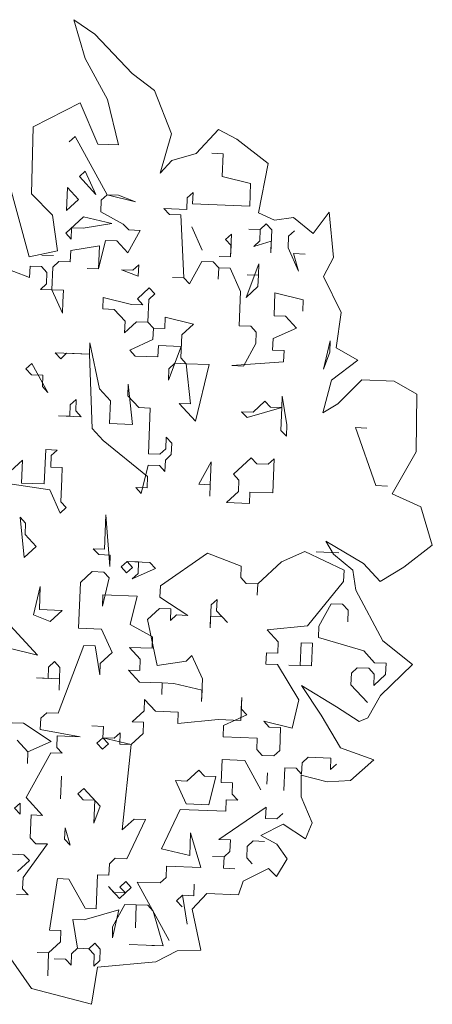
# Model space of a CAD drawing. Header units: metres. Extents: x -228 to 168, y -124 to 293.
# Tile 154 of 256: x -209.63 to -205.64, y 98.05 to 107.57. Entities that reach past the tile are written whole.
import ezdxf

# ---------------------------------------------------------------- set-up
doc = ezdxf.new("R2010")
doc.units = ezdxf.units.M
doc.header["$MEASUREMENT"] = 0
doc.layers.add('Bepflanzung.3 _ UMGEBUNG', color=7, linetype='Continuous')

msp = doc.modelspace()

# ---------------------------------------------------------------- linework, layer by layer
at = {"layer": 'Bepflanzung.3 _ UMGEBUNG', "color": 33, "linetype": 'Continuous', "lineweight": 18, "true_color": 0xa89c73}
for p, q in [((-208.9043, 107.4351), (-209.108, 107.575)), ((-209.108, 107.575), (-208.9989, 107.1986)), ((-208.5437, 107.0541), (-208.9043, 107.4351)), ((-208.9989, 107.1986), (-208.782, 106.8025)), ((-208.329, 106.8913), (-208.5437, 107.0541)), ((-208.1634, 106.4707), (-208.329, 106.8913)), ((-209.0461, 106.7706), (-209.5024, 106.5402)), ((-208.8766, 106.3722), (-209.0461, 106.7706)), ((-208.782, 106.8025), (-208.6753, 106.3642)), ((-209.5024, 106.5402), (-209.5186, 105.8917)), ((-209.1522, 106.3934), (-209.0948, 106.4464)), ((-209.0948, 106.4464), (-208.7855, 105.8814)), ((-208.2753, 106.0926), (-208.1634, 106.4707)), ((-207.7084, 106.512), (-207.9268, 106.2804)), ((-207.5338, 106.4199), (-207.7084, 106.512)), ((-208.6753, 106.3642), (-208.8766, 106.3722)), ((-207.2305, 106.1853), (-207.5338, 106.4199)), ((-207.9268, 106.2804), (-208.1621, 106.2122)), ((-207.6642, 106.2793), (-207.7746, 106.2837)), ((-207.673, 106.0586), (-207.6642, 106.2793)), ((-208.1621, 106.2122), (-208.2753, 106.0926)), ((-207.3217, 105.7062), (-207.2305, 106.1853)), ((-209.0549, 106.0579), (-208.9975, 106.1109)), ((-208.8959, 105.8858), (-209.0549, 106.0579)), ((-208.9975, 106.1109), (-208.8959, 105.8858)), ((-207.3992, 105.9925), (-207.673, 106.0586)), ((-209.5397, 105.2823), (-209.7479, 106.0533)), ((-207.4079, 105.7717), (-207.3992, 105.9925)), ((-209.5186, 105.8917), (-209.3145, 105.6842)), ((-209.1783, 105.7311), (-209.1696, 105.9519)), ((-209.1696, 105.9519), (-209.0636, 105.8372)), ((-208.7855, 105.8814), (-208.8429, 105.8284)), ((-208.7855, 105.8814), (-208.5117, 105.8153)), ((-208.6751, 105.8771), (-208.7855, 105.8814)), ((-208.5117, 105.8153), (-208.6751, 105.8771)), ((-208.0128, 105.8509), (-207.9555, 105.9039)), ((-207.9555, 105.9039), (-207.9598, 105.7935)), ((-209.0636, 105.8372), (-209.1783, 105.7311)), ((-208.8429, 105.8284), (-208.8472, 105.7181)), ((-208.0172, 105.7405), (-208.0128, 105.8509)), ((-207.9598, 105.7935), (-207.4079, 105.7717)), ((-209.3145, 105.6842), (-209.2661, 105.3412)), ((-208.8472, 105.7181), (-208.6308, 105.599)), ((-208.1849, 105.6919), (-208.2379, 105.7493)), ((-208.2379, 105.7493), (-208.0172, 105.7405)), ((-208.0746, 105.6875), (-208.1849, 105.6919)), ((-208.0434, 105.0783), (-208.0746, 105.6875)), ((-207.1694, 105.6363), (-207.3217, 105.7062)), ((-206.6391, 105.7124), (-206.7948, 105.5071)), ((-206.5977, 105.2741), (-206.6391, 105.7124)), ((-209.1871, 105.5104), (-209.015, 105.6694)), ((-208.7412, 105.6033), (-209.0193, 105.559)), ((-209.015, 105.6694), (-208.7412, 105.6033)), ((-208.6308, 105.599), (-208.5778, 105.5416)), ((-207.3063, 105.5466), (-207.2489, 105.5996)), ((-207.2489, 105.5996), (-207.1959, 105.5422)), ((-206.9854, 105.6627), (-207.1694, 105.6363)), ((-206.7948, 105.5071), (-206.9854, 105.6627)), ((-209.1341, 105.453), (-209.1871, 105.5104)), ((-209.1297, 105.5634), (-209.1341, 105.453)), ((-209.0193, 105.559), (-209.1297, 105.5634)), ((-208.4674, 105.5372), (-208.5865, 105.3208)), ((-208.5778, 105.5416), (-208.4674, 105.5372)), ((-207.9685, 105.5728), (-207.8669, 105.3477)), ((-207.8669, 105.3477), (-207.9685, 105.5728)), ((-207.6418, 105.4493), (-207.5844, 105.5023)), ((-207.5844, 105.5023), (-207.5931, 105.2816)), ((-207.3063, 105.5466), (-207.4167, 105.551)), ((-207.4167, 105.551), (-207.3063, 105.5466)), ((-207.3106, 105.4362), (-207.3063, 105.5466)), ((-207.1959, 105.5422), (-207.2046, 105.3215)), ((-207.0325, 105.4805), (-206.9751, 105.5335)), ((-208.8029, 105.4399), (-208.869, 105.1662)), ((-208.6926, 105.4356), (-208.8029, 105.4399)), ((-208.5865, 105.3208), (-208.6926, 105.4356)), ((-207.5888, 105.3919), (-207.6418, 105.4493)), ((-207.5931, 105.2816), (-207.5888, 105.3919)), ((-207.368, 105.3832), (-207.3106, 105.4362)), ((-207.2003, 105.4319), (-207.368, 105.3832)), ((-207.2046, 105.3215), (-207.2003, 105.4319)), ((-207.0369, 105.3701), (-207.0325, 105.4805)), ((-209.2661, 105.3412), (-209.5397, 105.2823)), ((-209.3062, 105.294), (-209.4166, 105.2984)), ((-209.1384, 105.3426), (-209.1428, 105.2323)), ((-208.8603, 105.3869), (-209.1384, 105.3426)), ((-208.869, 105.1662), (-208.8603, 105.3869)), ((-206.9352, 105.145), (-207.0369, 105.3701)), ((-206.8735, 105.3084), (-206.9839, 105.3127)), ((-206.9839, 105.3127), (-206.9352, 105.145)), ((-209.5357, 105.082), (-210.0258, 105.2672)), ((-209.2532, 105.2366), (-209.3105, 105.1836)), ((-209.1428, 105.2323), (-209.2532, 105.2366)), ((-208.5379, 105.1531), (-208.4805, 105.2061)), ((-208.4805, 105.2061), (-208.4849, 105.0957)), ((-207.8713, 105.2373), (-207.9904, 105.0209)), ((-207.7609, 105.2329), (-207.8713, 105.2373)), ((-207.7079, 105.1755), (-207.7609, 105.2329)), ((-207.5931, 105.2816), (-207.7035, 105.2859)), ((-207.7035, 105.2859), (-207.5931, 105.2816)), ((-207.3194, 105.2155), (-207.4428, 104.8887)), ((-207.3237, 105.1051), (-207.3194, 105.2155)), ((-206.6949, 105.0923), (-206.5977, 105.2741)), ((-209.5313, 105.1923), (-209.5357, 105.082)), ((-209.4209, 105.188), (-209.5313, 105.1923)), ((-209.3679, 105.1306), (-209.4209, 105.188)), ((-209.3723, 105.0202), (-209.3679, 105.1306)), ((-209.3105, 105.1836), (-209.3193, 104.9629)), ((-208.869, 105.1662), (-208.9794, 105.1705)), ((-208.9794, 105.1705), (-208.869, 105.1662)), ((-208.4849, 105.0957), (-208.6483, 105.1574)), ((-208.6483, 105.1574), (-208.5379, 105.1531)), ((-207.7079, 105.1755), (-207.7122, 105.0652)), ((-207.7122, 105.0652), (-207.7079, 105.1755)), ((-207.5975, 105.1712), (-207.7079, 105.1755)), ((-207.4958, 104.9461), (-207.5975, 105.1712)), ((-207.3237, 105.1051), (-207.4341, 105.1094)), ((-207.4341, 105.1094), (-207.3237, 105.1051)), ((-207.3281, 104.9947), (-207.3237, 105.1051)), ((-209.4296, 104.9672), (-209.3723, 105.0202)), ((-208.0434, 105.0783), (-208.1537, 105.0826)), ((-208.1537, 105.0826), (-208.0434, 105.0783)), ((-207.9904, 105.0209), (-208.0434, 105.0783)), ((-206.5226, 104.7445), (-206.6949, 105.0923)), ((-209.3193, 104.9629), (-209.4296, 104.9672)), ((-209.3193, 104.9629), (-209.2089, 104.9585)), ((-209.2176, 104.7377), (-209.3193, 104.9629)), ((-209.2089, 104.9585), (-209.2133, 104.8481)), ((-208.4936, 104.8749), (-208.3789, 104.981)), ((-208.3259, 104.9236), (-208.3832, 104.8706)), ((-208.3789, 104.981), (-208.3259, 104.9236)), ((-207.5089, 104.6149), (-207.4958, 104.9461)), ((-207.4428, 104.8887), (-207.3281, 104.9947)), ((-207.1647, 104.933), (-207.1734, 104.7122)), ((-206.8909, 104.8669), (-207.1647, 104.933)), ((-209.2133, 104.8481), (-209.2176, 104.7377)), ((-208.8291, 104.7777), (-208.8247, 104.888)), ((-208.8247, 104.888), (-208.551, 104.8219)), ((-208.551, 104.8219), (-208.4406, 104.8176)), ((-208.4406, 104.8176), (-208.4936, 104.8749)), ((-208.3832, 104.8706), (-208.392, 104.6498)), ((-206.8953, 104.7565), (-206.8909, 104.8669)), ((-208.7187, 104.7733), (-208.8291, 104.7777)), ((-208.6127, 104.6586), (-208.7187, 104.7733)), ((-206.5721, 104.4034), (-206.5226, 104.7445)), ((-208.6171, 104.5482), (-208.6127, 104.6586)), ((-208.5023, 104.6542), (-208.6171, 104.5482)), ((-208.392, 104.6498), (-208.5023, 104.6542)), ((-208.3389, 104.5925), (-208.392, 104.6498)), ((-208.392, 104.6498), (-208.3389, 104.5925)), ((-208.2286, 104.5881), (-208.2242, 104.6985)), ((-208.2242, 104.6985), (-207.9504, 104.6324)), ((-207.9504, 104.6324), (-208.0652, 104.5264)), ((-207.1734, 104.7122), (-207.063, 104.7078)), ((-207.063, 104.7078), (-206.957, 104.5931)), ((-208.3433, 104.4821), (-208.3389, 104.5925)), ((-208.3389, 104.5925), (-208.2286, 104.5881)), ((-207.3985, 104.6106), (-207.5089, 104.6149)), ((-207.3455, 104.5532), (-207.3985, 104.6106)), ((-207.3499, 104.4428), (-207.3455, 104.5532)), ((-206.957, 104.5931), (-207.1822, 104.4915)), ((-208.9569, 104.3405), (-208.9526, 104.4509)), ((-208.9526, 104.4509), (-208.8597, 104.005)), ((-208.5684, 104.3804), (-208.3433, 104.4821)), ((-208.0652, 104.5264), (-208.0739, 104.3056)), ((-207.469, 104.2264), (-207.3499, 104.4428)), ((-207.1822, 104.4915), (-207.1865, 104.3811)), ((-206.6964, 104.1959), (-206.6303, 104.4696)), ((-206.6303, 104.4696), (-206.6346, 104.3593)), ((-209.2351, 104.2962), (-209.2881, 104.3536)), ((-209.2881, 104.3536), (-208.9569, 104.3405)), ((-209.1777, 104.3492), (-209.2351, 104.2962)), ((-208.9569, 104.3405), (-209.1777, 104.3492)), ((-208.5154, 104.3231), (-208.5684, 104.3804)), ((-208.2903, 104.4247), (-208.2947, 104.3143)), ((-208.0695, 104.416), (-208.2903, 104.4247)), ((-208.193, 104.0892), (-208.0695, 104.416)), ((-207.1865, 104.3811), (-207.0761, 104.3767)), ((-207.0761, 104.3767), (-207.0805, 104.2663)), ((-206.6346, 104.3593), (-206.6964, 104.1959)), ((-206.3647, 104.2839), (-206.5721, 104.4034)), ((-209.5706, 104.1989), (-209.5132, 104.2519)), ((-209.5132, 104.2519), (-209.3585, 103.9694)), ((-208.9301, 103.6209), (-208.9569, 104.3405)), ((-208.2947, 104.3143), (-208.5154, 104.3231)), ((-208.1313, 104.2526), (-208.1887, 104.1996)), ((-208.0209, 104.2482), (-208.1313, 104.2526)), ((-208.0739, 104.3056), (-208.0209, 104.2482)), ((-207.981, 103.8597), (-208.0209, 104.2482)), ((-208.0209, 104.2482), (-207.8001, 104.2395)), ((-207.0805, 104.2663), (-207.5794, 104.2308)), ((-206.6183, 104.0894), (-206.3647, 104.2839)), ((-209.5176, 104.1416), (-209.5706, 104.1989)), ((-208.1887, 104.1996), (-208.193, 104.0892)), ((-207.8001, 104.2395), (-207.9323, 103.692)), ((-207.5794, 104.2308), (-207.469, 104.2264)), ((-209.4072, 104.1372), (-209.5176, 104.1416)), ((-209.4115, 104.0268), (-209.4072, 104.1372)), ((-206.7005, 103.7749), (-206.6183, 104.0894)), ((-206.3236, 104.0933), (-206.5575, 103.8622)), ((-206.0109, 104.08), (-206.3236, 104.0933)), ((-205.7927, 103.9542), (-206.0109, 104.08)), ((-209.3585, 103.9694), (-209.4115, 104.0268)), ((-208.8597, 104.005), (-208.7536, 103.8903)), ((-208.5815, 104.0493), (-208.5859, 103.9389)), ((-208.5416, 103.6608), (-208.5815, 104.0493)), ((-209.1421, 103.8503), (-209.0848, 103.9034)), ((-209.0848, 103.9034), (-209.0891, 103.793)), ((-208.7536, 103.8903), (-208.7624, 103.6695)), ((-208.5859, 103.9389), (-208.4799, 103.8242)), ((-207.3761, 103.7805), (-207.2613, 103.8865)), ((-207.2613, 103.8865), (-207.2083, 103.8292)), ((-207.098, 103.8248), (-207.0936, 103.9352)), ((-207.0936, 103.9352), (-207.0493, 103.6571)), ((-205.8003, 103.3956), (-205.7927, 103.9542)), ((-209.1465, 103.74), (-209.1421, 103.8503)), ((-209.0891, 103.793), (-209.0361, 103.7356)), ((-208.4799, 103.8242), (-208.3695, 103.8198)), ((-208.3695, 103.8198), (-208.3869, 103.3783)), ((-207.9323, 103.692), (-208.0914, 103.8641)), ((-208.0914, 103.8641), (-207.981, 103.8597)), ((-207.4335, 103.7275), (-207.4865, 103.7849)), ((-207.4865, 103.7849), (-207.3761, 103.7805)), ((-207.098, 103.8248), (-207.4335, 103.7275)), ((-207.2083, 103.8292), (-207.098, 103.8248)), ((-207.1067, 103.6041), (-207.098, 103.8248)), ((-206.5575, 103.8622), (-206.7005, 103.7749)), ((-209.0361, 103.7356), (-209.2569, 103.7443)), ((-209.2569, 103.7443), (-209.1465, 103.74)), ((-208.8241, 103.5061), (-208.9301, 103.6209)), ((-208.7624, 103.6695), (-208.5416, 103.6608)), ((-207.0537, 103.5467), (-207.1067, 103.6041)), ((-207.0493, 103.6571), (-207.0537, 103.5467)), ((-206.1881, 103.0703), (-206.387, 103.6309)), ((-206.387, 103.6309), (-206.2767, 103.6265)), ((-208.3957, 103.1575), (-208.8241, 103.5061)), ((-208.2192, 103.4269), (-208.2148, 103.5373)), ((-208.2148, 103.5373), (-208.1618, 103.4799)), ((-209.3934, 103.0864), (-209.3804, 103.4176)), ((-209.3804, 103.4176), (-209.27, 103.4132)), ((-209.27, 103.4132), (-209.3273, 103.3602)), ((-208.2766, 103.3739), (-208.2192, 103.4269)), ((-208.1618, 103.4799), (-208.1662, 103.3696)), ((-206.0316, 102.9906), (-205.8003, 103.3956)), ((-209.7202, 103.2099), (-209.6055, 103.3159)), ((-209.6055, 103.3159), (-209.6142, 103.0951)), ((-209.3273, 103.3602), (-209.3317, 103.2498)), ((-208.3869, 103.3783), (-208.2766, 103.3739)), ((-208.2236, 103.3166), (-208.2279, 103.2062)), ((-208.1662, 103.3696), (-208.2236, 103.3166)), ((-207.9011, 103.0827), (-207.782, 103.2991)), ((-207.782, 103.2991), (-207.7908, 103.0783)), ((-207.5656, 103.18), (-207.3935, 103.339)), ((-207.3935, 103.339), (-207.3405, 103.2816)), ((-207.2301, 103.2773), (-207.1728, 103.3303)), ((-207.1728, 103.3303), (-207.1859, 102.9992)), ((-209.3317, 103.2498), (-209.2213, 103.2454)), ((-209.2213, 103.2454), (-209.2257, 103.1351)), ((-208.3913, 103.2679), (-208.4574, 102.9941)), ((-208.2809, 103.2635), (-208.3913, 103.2679)), ((-208.2279, 103.2062), (-208.2809, 103.2635)), ((-207.3405, 103.2816), (-207.2301, 103.2773)), ((-209.2257, 103.1351), (-209.2344, 102.9143)), ((-208.4, 103.0471), (-208.3957, 103.1575)), ((-207.5126, 103.1226), (-207.5656, 103.18)), ((-207.517, 103.0122), (-207.5126, 103.1226)), ((-209.3404, 103.029), (-209.835, 103.1039)), ((-209.6142, 103.0951), (-209.3934, 103.0864)), ((-209.2388, 102.8039), (-209.3404, 103.029)), ((-208.4574, 102.9941), (-208.5104, 103.0515)), ((-208.5104, 103.0515), (-208.4, 103.0471)), ((-207.7908, 103.0783), (-207.9011, 103.0827)), ((-207.7908, 103.0783), (-207.7951, 102.968)), ((-207.7951, 102.968), (-207.7908, 103.0783)), ((-207.6317, 102.9062), (-207.517, 103.0122)), ((-206.0777, 103.0659), (-206.1881, 103.0703)), ((-207.4066, 103.0079), (-207.411, 102.8975)), ((-207.1859, 102.9992), (-207.4066, 103.0079)), ((-205.755, 102.8637), (-206.0316, 102.9906)), ((-209.1814, 102.8569), (-209.2388, 102.8039)), ((-209.2344, 102.9143), (-209.1814, 102.8569)), ((-207.411, 102.8975), (-207.6317, 102.9062)), ((-205.6433, 102.4952), (-205.755, 102.8637)), ((-209.6273, 102.764), (-209.5743, 102.7066)), ((-209.5874, 102.3755), (-209.6273, 102.764)), ((-208.8104, 102.4553), (-208.7973, 102.7865)), ((-208.7973, 102.7865), (-208.7617, 102.2876)), ((-209.5743, 102.7066), (-209.5786, 102.5963)), ((-209.5786, 102.5963), (-209.4726, 102.4815)), ((-209.4726, 102.4815), (-209.5874, 102.3755)), ((-208.8677, 102.4023), (-208.9207, 102.4597)), ((-208.9207, 102.4597), (-208.8104, 102.4553)), ((-206.5995, 102.4067), (-206.672, 102.5336)), ((-206.672, 102.5336), (-206.3085, 102.3177)), ((-205.9189, 102.2798), (-205.6433, 102.4952)), ((-208.7573, 102.398), (-208.8677, 102.4023)), ((-208.7617, 102.2876), (-208.7573, 102.398)), ((-207.8169, 102.4161), (-208.2715, 102.1024)), ((-207.4902, 102.2926), (-207.8169, 102.4161)), ((-206.8765, 102.4342), (-207.1017, 102.3325)), ((-206.4968, 102.2533), (-206.8765, 102.4342)), ((-206.5454, 102.4211), (-206.7662, 102.4298)), ((-206.4119, 102.2521), (-206.5995, 102.4067)), ((-208.6513, 102.2832), (-208.594, 102.3362)), ((-208.5983, 102.2259), (-208.6513, 102.2832)), ((-208.541, 102.2789), (-208.5983, 102.2259)), ((-208.4836, 102.3319), (-208.594, 102.3362)), ((-208.594, 102.3362), (-208.541, 102.2789)), ((-208.594, 102.3362), (-208.3732, 102.3275)), ((-208.3202, 102.2701), (-208.5453, 102.1685)), ((-208.4879, 102.2215), (-208.4836, 102.3319)), ((-208.3732, 102.3275), (-208.3202, 102.2701)), ((-207.4945, 102.1822), (-207.4902, 102.2926)), ((-207.1017, 102.3325), (-207.3311, 102.1205)), ((-206.5011, 102.143), (-206.4968, 102.2533)), ((-206.3831, 102.0603), (-206.4119, 102.2521)), ((-206.3085, 102.3177), (-206.1463, 102.1444)), ((-206.1463, 102.1444), (-205.9189, 102.2798)), ((-208.9295, 102.2389), (-209.0442, 102.1329)), ((-208.8191, 102.2346), (-208.9295, 102.2389)), ((-208.8322, 101.9034), (-208.7661, 102.1772)), ((-208.7661, 102.1772), (-208.8191, 102.2346)), ((-208.5453, 102.1685), (-208.4879, 102.2215)), ((-207.4415, 102.1248), (-207.4945, 102.1822)), ((-209.4988, 101.8192), (-209.4327, 102.093)), ((-209.4327, 102.093), (-209.4414, 101.8722)), ((-209.0442, 102.1329), (-209.0617, 101.6914)), ((-208.2715, 102.1024), (-208.2759, 101.992)), ((-207.3311, 102.1205), (-207.4415, 102.1248)), ((-207.3311, 102.1205), (-207.3355, 102.0101)), ((-207.3355, 102.0101), (-207.3311, 102.1205)), ((-206.8497, 101.7145), (-206.5011, 102.143)), ((-206.1209, 101.5696), (-206.3831, 102.0603)), ((-208.8278, 102.0138), (-208.8322, 101.9034)), ((-208.4967, 102.0007), (-208.8278, 102.0138)), ((-208.5628, 101.727), (-208.4967, 102.0007)), ((-208.2759, 101.992), (-208.0065, 101.8155)), ((-207.7814, 101.9172), (-207.724, 101.9702)), ((-207.724, 101.9702), (-207.7284, 101.8598)), ((-209.4414, 101.8722), (-209.2207, 101.8635)), ((-208.2803, 101.8816), (-208.395, 101.7756)), ((-208.1699, 101.8773), (-208.2803, 101.8816)), ((-208.1743, 101.7669), (-208.1699, 101.8773)), ((-207.7901, 101.6964), (-207.7814, 101.9172)), ((-206.6202, 101.9266), (-206.7393, 101.7102)), ((-206.5098, 101.9222), (-206.6202, 101.9266)), ((-206.4568, 101.8648), (-206.5098, 101.9222)), ((-209.3354, 101.7575), (-209.4988, 101.8192)), ((-209.2207, 101.8635), (-209.3354, 101.7575)), ((-208.395, 101.7756), (-208.3021, 101.3297)), ((-208.1169, 101.8199), (-208.1743, 101.7669)), ((-208.0065, 101.8155), (-208.1169, 101.8199)), ((-207.7858, 101.8068), (-207.7901, 101.6964)), ((-207.6754, 101.8024), (-207.7858, 101.8068)), ((-207.7284, 101.8598), (-207.6224, 101.7451)), ((-207.6224, 101.7451), (-207.6754, 101.8024)), ((-206.4612, 101.7544), (-206.4568, 101.8648)), ((-209.7239, 101.7176), (-209.4589, 101.4307)), ((-209.0617, 101.6914), (-208.8409, 101.6827)), ((-208.8409, 101.6827), (-208.7392, 101.4576)), ((-208.3464, 101.6079), (-208.5628, 101.727)), ((-207.2382, 101.6746), (-206.8497, 101.7145)), ((-206.7393, 101.7102), (-206.7437, 101.5998)), ((-208.3507, 101.4975), (-208.3464, 101.6079)), ((-207.1322, 101.5599), (-207.2382, 101.6746)), ((-206.7437, 101.5998), (-206.3065, 101.472)), ((-209.4589, 101.4307), (-209.7327, 101.4968)), ((-209.013, 101.5237), (-209.2599, 100.8701)), ((-208.9026, 101.5193), (-209.013, 101.5237)), ((-208.8583, 101.2412), (-208.9026, 101.5193)), ((-208.4655, 101.3915), (-208.5715, 101.5062)), ((-208.5715, 101.5062), (-208.3507, 101.4975)), ((-207.1366, 101.4495), (-207.1322, 101.5599)), ((-206.9202, 101.3304), (-206.9114, 101.5511)), ((-206.9114, 101.5511), (-206.8011, 101.5468)), ((-206.8011, 101.5468), (-206.8098, 101.326)), ((-205.8357, 101.3398), (-206.1209, 101.5696)), ((-208.7392, 101.4576), (-208.854, 101.3515)), ((-208.024, 101.374), (-207.9666, 101.427)), ((-207.9666, 101.427), (-207.8649, 101.2019)), ((-207.2513, 101.3435), (-207.2469, 101.4538)), ((-207.2469, 101.4538), (-207.1366, 101.4495)), ((-206.3065, 101.472), (-206.2005, 101.3572)), ((-209.3572, 101.2056), (-209.3529, 101.316)), ((-209.3529, 101.316), (-209.2955, 101.369)), ((-209.2955, 101.369), (-209.2425, 101.3116)), ((-209.2425, 101.3116), (-209.2512, 101.0909)), ((-208.854, 101.3515), (-208.8583, 101.2412)), ((-208.4698, 101.2811), (-208.4655, 101.3915)), ((-208.3021, 101.3297), (-208.024, 101.374)), ((-207.1409, 101.3391), (-207.2513, 101.3435)), ((-206.9333, 100.9992), (-207.1409, 101.3391)), ((-206.8098, 101.326), (-207.0306, 101.3347)), ((-207.0306, 101.3347), (-206.9202, 101.3304)), ((-206.3683, 101.3086), (-206.4256, 101.2556)), ((-206.2579, 101.3042), (-206.3683, 101.3086)), ((-206.2049, 101.2468), (-206.2579, 101.3042)), ((-206.2005, 101.3572), (-206.0901, 101.3528)), ((-206.1427, 101.0411), (-205.8357, 101.3398)), ((-206.0901, 101.3528), (-206.0945, 101.2425)), ((-209.2469, 101.2012), (-209.4676, 101.21)), ((-209.4676, 101.21), (-209.3572, 101.2056)), ((-209.2512, 101.0909), (-209.2469, 101.2012)), ((-208.4742, 101.1707), (-208.5802, 101.2854)), ((-208.5802, 101.2854), (-208.4698, 101.2811)), ((-207.8649, 101.2019), (-207.8737, 100.9811)), ((-206.4256, 101.2556), (-206.43, 101.1452)), ((-206.2093, 101.1365), (-206.2049, 101.2468)), ((-206.0945, 101.2425), (-206.2093, 101.1365)), ((-208.2534, 101.162), (-208.4742, 101.1707)), ((-208.2534, 101.162), (-208.2578, 101.0516)), ((-208.2578, 101.0516), (-208.2534, 101.162)), ((-208.1431, 101.1576), (-208.2534, 101.162)), ((-207.8693, 101.0915), (-208.1431, 101.1576)), ((-206.7184, 100.8504), (-206.9086, 101.137)), ((-206.9086, 101.137), (-206.568, 100.9297)), ((-206.43, 101.1452), (-206.271, 100.9731)), ((-207.8737, 100.9811), (-207.8693, 101.0915)), ((-207.4939, 100.8003), (-207.4852, 101.0211)), ((-207.4852, 101.0211), (-207.4895, 100.9107)), ((-206.2662, 100.8241), (-206.1427, 101.0411)), ((-208.4299, 100.8926), (-208.4256, 101.003)), ((-208.4256, 101.003), (-208.3195, 100.8882)), ((-206.9994, 100.7255), (-206.9333, 100.9992)), ((-206.568, 100.9297), (-206.3488, 100.7893)), ((-209.4277, 100.8215), (-209.4321, 100.7111)), ((-209.3703, 100.8745), (-209.4277, 100.8215)), ((-209.2599, 100.8701), (-209.3703, 100.8745)), ((-208.5447, 100.7866), (-208.4299, 100.8926)), ((-208.3195, 100.8882), (-208.0988, 100.8795)), ((-208.0988, 100.8795), (-208.1031, 100.7691)), ((-207.4365, 100.8533), (-207.6616, 100.7517)), ((-207.4895, 100.9107), (-207.4365, 100.8533)), ((-206.5294, 100.5329), (-206.7184, 100.8504)), ((-206.3488, 100.7893), (-206.2662, 100.8241)), ((-209.7058, 100.7772), (-209.5954, 100.7728)), ((-209.5954, 100.7728), (-209.326, 100.5963)), ((-208.8228, 100.7423), (-208.9332, 100.7466)), ((-208.9332, 100.7466), (-208.8228, 100.7423)), ((-208.8272, 100.6319), (-208.8228, 100.7423)), ((-208.8228, 100.7423), (-208.8272, 100.6319)), ((-208.4343, 100.7822), (-208.5447, 100.7866)), ((-208.4386, 100.6718), (-208.4343, 100.7822)), ((-208.1031, 100.7691), (-207.7146, 100.809)), ((-207.7146, 100.809), (-207.4939, 100.8003)), ((-207.6616, 100.7517), (-207.666, 100.6413)), ((-207.2201, 100.7342), (-207.2731, 100.7916)), ((-207.2731, 100.7916), (-206.9994, 100.7255)), ((-207.1097, 100.7298), (-207.2201, 100.7342)), ((-207.1185, 100.5091), (-207.1097, 100.7298)), ((-209.4321, 100.7111), (-209.0479, 100.6406)), ((-209.2687, 100.6494), (-209.273, 100.539)), ((-209.0479, 100.6406), (-209.2687, 100.6494)), ((-208.8845, 100.5789), (-208.8272, 100.6319)), ((-208.5534, 100.5658), (-208.8272, 100.6319)), ((-208.8272, 100.6319), (-208.7741, 100.5745)), ((-208.8272, 100.6319), (-208.7168, 100.6275)), ((-208.7168, 100.6275), (-208.6594, 100.6805)), ((-208.6594, 100.6805), (-208.6638, 100.5702)), ((-208.5534, 100.5658), (-208.4386, 100.6718)), ((-207.666, 100.6413), (-207.3349, 100.6282)), ((-209.5512, 100.4947), (-209.6572, 100.6094)), ((-209.326, 100.5963), (-209.5512, 100.4947)), ((-209.273, 100.539), (-209.22, 100.4816)), ((-208.8315, 100.5215), (-208.8845, 100.5789)), ((-208.7741, 100.5745), (-208.8315, 100.5215)), ((-208.6638, 100.5702), (-208.5534, 100.5658)), ((-208.6413, 99.7401), (-208.5534, 100.5658)), ((-207.3349, 100.6282), (-207.3392, 100.5178)), ((-209.3304, 100.486), (-209.5686, 100.0532)), ((-209.5512, 100.4947), (-209.5555, 100.3843)), ((-209.5555, 100.3843), (-209.5512, 100.4947)), ((-209.22, 100.4816), (-209.3304, 100.486)), ((-207.3392, 100.5178), (-207.2862, 100.4604)), ((-207.2862, 100.4604), (-207.1758, 100.4561)), ((-207.1758, 100.4561), (-207.1185, 100.5091)), ((-206.8447, 100.443), (-206.9021, 100.39)), ((-206.6239, 100.4343), (-206.8447, 100.443)), ((-206.2082, 100.4176), (-206.5294, 100.5329)), ((-207.6747, 100.4205), (-207.6834, 100.1998)), ((-207.454, 100.4118), (-207.6747, 100.4205)), ((-207.2993, 100.1293), (-207.454, 100.4118)), ((-206.9021, 100.39), (-206.9064, 100.2796)), ((-206.6283, 100.3239), (-206.6239, 100.4343)), ((-206.5709, 100.3769), (-206.6283, 100.3239)), ((-206.4327, 100.2183), (-206.2082, 100.4176)), ((-209.2375, 100.0401), (-209.2288, 100.2608)), ((-209.2288, 100.2608), (-209.2375, 100.0401)), ((-208.0146, 100.2129), (-207.8998, 100.3189)), ((-207.8998, 100.3189), (-207.8468, 100.2615)), ((-207.8468, 100.2615), (-207.7365, 100.2571)), ((-207.7365, 100.2571), (-207.8026, 99.9834)), ((-207.2376, 100.2927), (-207.2419, 100.1823)), ((-207.0698, 100.3413), (-207.0785, 100.1206)), ((-206.9594, 100.337), (-207.0698, 100.3413)), ((-206.9064, 100.2796), (-206.9594, 100.337)), ((-206.9124, 100.0597), (-206.9119, 100.269)), ((-206.9119, 100.269), (-206.6587, 100.2047)), ((-208.0233, 99.9921), (-208.125, 100.2172)), ((-208.125, 100.2172), (-208.0146, 100.2129)), ((-207.6834, 100.1998), (-207.5731, 100.1954)), ((-207.5731, 100.1954), (-207.5774, 100.085)), ((-206.6587, 100.2047), (-206.4327, 100.2183)), ((-209.0697, 100.0887), (-209.0124, 100.1417)), ((-209.0167, 100.0314), (-209.0697, 100.0887)), ((-209.0124, 100.1417), (-208.8533, 99.9696)), ((-207.5774, 100.085), (-207.5244, 100.0276)), ((-206.8043, 99.8085), (-206.9124, 100.0597)), ((-209.6805, 99.9498), (-209.626, 100.0002)), ((-209.626, 100.0002), (-209.6275, 99.8924)), ((-209.5686, 100.0532), (-209.4096, 99.8811)), ((-208.9063, 100.027), (-209.0167, 100.0314)), ((-208.9151, 99.8062), (-208.9063, 100.027)), ((-208.8533, 99.9696), (-208.9151, 99.8062)), ((-207.8026, 99.9834), (-208.0233, 99.9921)), ((-207.6348, 100.032), (-207.6392, 99.9216)), ((-207.5244, 100.0276), (-207.6348, 100.032)), ((-209.6275, 99.8924), (-209.6805, 99.9498)), ((-209.52, 99.8854), (-209.5287, 99.6647)), ((-209.4096, 99.8811), (-209.52, 99.8854)), ((-208.0807, 99.9391), (-208.2615, 99.5593)), ((-207.6392, 99.9216), (-208.0807, 99.9391)), ((-207.7053, 99.6479), (-207.2507, 99.9616)), ((-207.2507, 99.9616), (-207.255, 99.8512)), ((-207.1446, 99.8468), (-207.0873, 99.8998)), ((-208.5266, 99.8462), (-208.6413, 99.7401)), ((-208.597, 99.462), (-208.4162, 99.8418)), ((-208.4162, 99.8418), (-208.5266, 99.8462)), ((-207.2992, 99.6875), (-207.0856, 99.7953)), ((-207.255, 99.8512), (-207.1446, 99.8468)), ((-207.0856, 99.7953), (-206.8703, 99.6553)), ((-206.8703, 99.6553), (-206.8043, 99.8085)), ((-209.1976, 99.6516), (-209.1932, 99.762)), ((-209.1932, 99.762), (-209.1446, 99.5942)), ((-207.9878, 99.4932), (-207.979, 99.714)), ((-207.979, 99.714), (-207.8817, 99.3785)), ((-207.1475, 99.604), (-207.2992, 99.6875)), ((-209.3624, 99.6056), (-209.5992, 99.2805)), ((-209.5287, 99.6647), (-209.4757, 99.6073)), ((-209.4757, 99.6073), (-209.3624, 99.6056)), ((-209.1446, 99.5942), (-209.1976, 99.6516)), ((-207.5949, 99.6435), (-207.7053, 99.6479)), ((-207.5992, 99.5331), (-207.5949, 99.6435)), ((-207.3741, 99.6348), (-207.4315, 99.5818)), ((-207.2637, 99.6304), (-207.3741, 99.6348)), ((-207.0446, 99.4604), (-207.1475, 99.604)), ((-209.7008, 99.5056), (-209.5904, 99.5013)), ((-209.5904, 99.5013), (-209.5374, 99.4439)), ((-208.2615, 99.5593), (-207.9878, 99.4932)), ((-207.6566, 99.4801), (-207.5992, 99.5331)), ((-207.4315, 99.5818), (-207.4359, 99.4714)), ((-209.5374, 99.4439), (-209.6522, 99.3379)), ((-208.7691, 99.303), (-208.7648, 99.4134)), ((-208.7648, 99.4134), (-208.7074, 99.4664)), ((-208.7074, 99.4664), (-208.597, 99.462)), ((-207.6566, 99.4801), (-207.767, 99.4845)), ((-207.767, 99.4845), (-207.6566, 99.4801)), ((-207.661, 99.3697), (-207.6566, 99.4801)), ((-207.4359, 99.4714), (-207.3829, 99.414)), ((-207.1487, 99.291), (-207.0446, 99.4604)), ((-208.8926, 98.9762), (-208.8795, 99.3074)), ((-208.8795, 99.3074), (-208.7691, 99.303)), ((-208.2129, 99.3916), (-208.2172, 99.2812)), ((-207.8817, 99.3785), (-208.2129, 99.3916)), ((-207.5506, 99.3654), (-207.661, 99.3697)), ((-207.4717, 99.2448), (-207.2266, 99.3668)), ((-207.2266, 99.3668), (-207.1487, 99.291)), ((-209.5992, 99.2805), (-209.6035, 99.1701)), ((-209.3428, 98.7729), (-209.2652, 99.2701)), ((-209.2652, 99.2701), (-209.1576, 99.2631)), ((-209.1576, 99.2631), (-209.0001, 98.9832)), ((-208.6631, 99.1882), (-208.6057, 99.2413)), ((-208.6057, 99.2413), (-208.5527, 99.1839)), ((-208.2746, 99.2282), (-208.4954, 99.2369)), ((-208.4954, 99.2369), (-208.186, 98.6719)), ((-208.2172, 99.2812), (-208.2746, 99.2282)), ((-207.9478, 99.1047), (-207.9435, 99.2151)), ((-207.5156, 99.1147), (-207.4717, 99.2448)), ((-209.5505, 99.1128), (-209.6609, 99.1171)), ((-209.6035, 99.1701), (-209.5505, 99.1128)), ((-208.6675, 99.0779), (-208.7735, 99.1926)), ((-208.7735, 99.1926), (-208.7205, 99.1352)), ((-208.7205, 99.1352), (-208.6101, 99.1309)), ((-208.5527, 99.1839), (-208.6675, 99.0779)), ((-208.6101, 99.1309), (-208.6631, 99.1882)), ((-208.1156, 99.0561), (-208.0582, 99.1091)), ((-208.0582, 99.1091), (-207.9478, 99.1047)), ((-208.0582, 99.1091), (-208.0139, 98.8309)), ((-207.9628, 98.9754), (-207.8241, 99.1248)), ((-207.8241, 99.1248), (-207.5156, 99.1147)), ((-208.6145, 99.0205), (-208.7336, 98.8041)), ((-208.5041, 99.0161), (-208.6145, 99.0205)), ((-208.5041, 99.0161), (-208.5128, 98.7954)), ((-208.5128, 98.7954), (-208.5041, 99.0161)), ((-208.3937, 99.0118), (-208.5041, 99.0161)), ((-208.3407, 98.9544), (-208.3937, 99.0118)), ((-208.0626, 98.9987), (-208.1156, 99.0561)), ((-208.6718, 98.9675), (-209.0073, 98.8702)), ((-209.0001, 98.9832), (-208.8926, 98.9762)), ((-208.7351, 98.6964), (-208.6718, 98.9675)), ((-208.2434, 98.6189), (-208.3407, 98.9544)), ((-207.8813, 98.5778), (-207.9628, 98.9754)), ((-209.0073, 98.8702), (-209.1177, 98.8746)), ((-209.1177, 98.8746), (-209.0734, 98.5964)), ((-209.2325, 98.7685), (-209.3428, 98.7729)), ((-209.2368, 98.6582), (-209.2325, 98.7685)), ((-208.7336, 98.8041), (-208.7351, 98.6964)), ((-209.8149, 98.6345), (-209.517, 98.2086)), ((-209.3516, 98.5522), (-209.2368, 98.6582)), ((-208.9631, 98.5921), (-208.9057, 98.6451)), ((-208.9057, 98.6451), (-208.8527, 98.5877)), ((-208.5746, 98.632), (-208.2434, 98.6189)), ((-209.3516, 98.5522), (-209.4619, 98.5565)), ((-209.4619, 98.5565), (-209.3516, 98.5522)), ((-209.3603, 98.3314), (-209.3516, 98.5522)), ((-209.1308, 98.5434), (-209.1352, 98.433)), ((-209.0734, 98.5964), (-209.1308, 98.5434)), ((-209.0734, 98.5964), (-208.9631, 98.5921)), ((-208.9631, 98.5921), (-209.0734, 98.5964)), ((-208.9101, 98.5347), (-208.9631, 98.5921)), ((-208.8527, 98.5877), (-208.857, 98.4773)), ((-208.2434, 98.6189), (-208.3538, 98.6233)), ((-208.3164, 98.4643), (-208.11, 98.5712)), ((-208.11, 98.5712), (-207.8813, 98.5778)), ((-209.1882, 98.4904), (-209.2986, 98.4948)), ((-209.1352, 98.433), (-209.1882, 98.4904)), ((-208.9144, 98.4243), (-208.9101, 98.5347)), ((-208.857, 98.4773), (-208.9144, 98.4243)), ((-208.8794, 98.4153), (-208.3164, 98.4643)), ((-208.9373, 98.0546), (-208.8794, 98.4153)), ((-209.517, 98.2086), (-208.9373, 98.0546))]:
    msp.add_line(p, q, dxfattribs=at)

doc.saveas('drawing.dxf')
